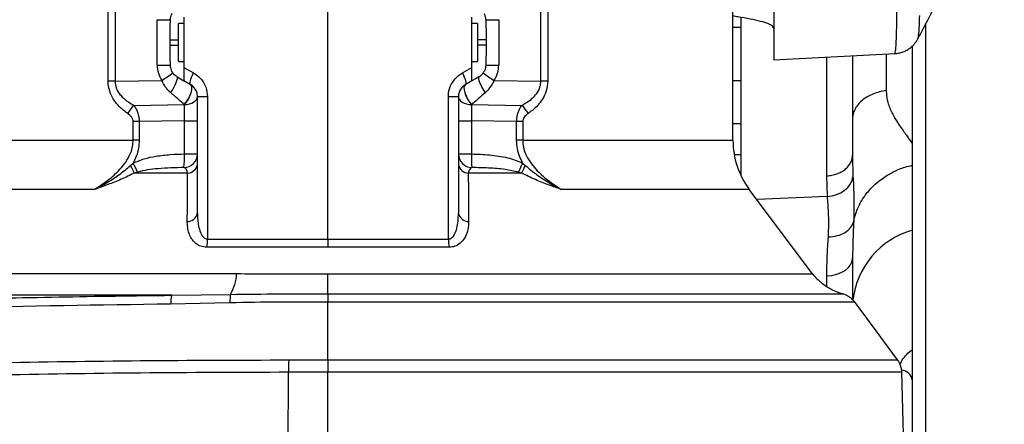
# Model space of a CAD drawing. Extents: x 0 to 8410, y 0 to 5940.
# Tile 67 of 110: x 5578 to 5940, y 3134 to 3283. Entities that reach past the tile are written whole.
import ezdxf

# ---------------------------------------------------------------- set-up
doc = ezdxf.new("R2010")
doc.units = 0
doc.header["$LTSCALE"] = 10
doc.linetypes.add('CENTERX2', pattern=[20.32, 12.7, -2.54, 2.54, -2.54])
doc.layers.get('0').update_dxf_attribs({"linetype": 'CONTINUOUS'})

msp = doc.modelspace()

# ---------------------------------------------------------------- linework, layer by layer
at = {"color": 7, "linetype": 'CONTINUOUS'}
for p, q in [((5840.080937, 3238.469335), (5840.080937, 3693.210306)), ((5855.080937, 3498.471978), (5855.080937, 3268.047812)), ((5638.080933, 3283.69266), (5638.080933, 3265.213194)), ((5744.080932, 3265.213194), (5744.080932, 3283.69266)), ((5843.080928, 3225.392642), (5843.080928, 3283.571127)), ((5638.080933, 3281.452926), (5636.080933, 3281.452926)), ((5636.080933, 3271.771582), (5636.080933, 3281.452926)), ((5746.080932, 3281.452926), (5744.080932, 3281.452926)), ((5746.080932, 3281.452926), (5746.080932, 3267.452928)), ((5840.080937, 3280.064645), (5843.080928, 3280.064645)), ((5632.857108, 3275.452914), (5632.857108, 3273.45291)), ((5749.304758, 3275.452914), (5749.304758, 3273.45291)), ((5636.080933, 3267.452928), (5636.080933, 3271.771582)), ((5906.080936, 3088.450635), (5906.080936, 3273.070934)), ((5636.080933, 3267.452928), (5638.080933, 3267.452928)), ((5744.080932, 3267.452928), (5746.080932, 3267.452928)), ((5855.080937, 3268.047812), (5899.753218, 3270.388963)), ((5884.080936, 3269.567641), (5884.080936, 3233.061376)), ((5640.580931, 3258.896294), (5638.080933, 3260.33968)), ((5744.080932, 3260.33968), (5741.580934, 3258.896294)), ((5840.080937, 3260.463121), (5843.080928, 3260.463121)), ((5643.080932, 3211.648422), (5643.080932, 3254.566165)), ((5739.080933, 3254.566165), (5739.080933, 3211.648422)), ((5840.080937, 3244.678083), (5843.080928, 3244.678083)), ((5840.538745, 3233.248296), (5843.080928, 3233.248296)), ((5842.544426, 3226.563844), (5843.080928, 3226.563844)), ((5869.384621, 3189.461427), (5846.098681, 3220.445725)), ((5884.089683, 3195.625621), (5884.080936, 3195.20502)), ((5884.080936, 3195.20502), (5884.080936, 3179.930034)), ((5880.383556, 3182.055953), (5880.389099, 3182.055953)), ((5884.931271, 3179.055514), (5884.92464, 3179.055514)), ((5904.080932, 3082.452925), (5902.22757, 3153.229895))]:
    msp.add_line(p, q, dxfattribs=at)
at = {"color": 8, "linetype": 'CONTINUOUS'}
for p, q in [((5691.080933, 3202.179732), (5691.080933, 3480.139198)), ((5610.209664, 3260.2236), (5610.209664, 3288.682255)), ((5612.748963, 3288.682255), (5612.748963, 3260.2236)), ((5769.412902, 3260.2236), (5769.412902, 3288.682255)), ((5771.952202, 3288.682255), (5771.952202, 3260.2236)), ((5628.255432, 3282.79266), (5633.043313, 3282.79266)), ((5628.255432, 3266.113164), (5628.255432, 3282.79266)), ((5749.118553, 3282.79266), (5753.906434, 3282.79266)), ((5753.906434, 3282.79266), (5753.906434, 3266.113164)), ((5910.906439, 3281.062337), (5910.906439, 3083.498473)), ((5632.857108, 3275.452914), (5636.080933, 3275.452914)), ((5749.304758, 3275.452914), (5746.080932, 3275.452914)), ((5632.857108, 3273.45291), (5636.080933, 3273.45291)), ((5749.304758, 3273.45291), (5746.080932, 3273.45291)), ((5874.60429, 3225.43973), (5874.60429, 3269.070985)), ((5896.476214, 3270.217242), (5896.476214, 3256.746473)), ((5628.255432, 3266.113164), (5633.043313, 3266.113164)), ((5638.080933, 3265.213194), (5641.626389, 3263.226422)), ((5740.535476, 3263.226422), (5744.080932, 3265.213194)), ((5749.118553, 3266.113164), (5753.906434, 3266.113164)), ((5612.748963, 3260.2236), (5610.209664, 3260.2236)), ((5612.748963, 3260.2236), (5629.997735, 3260.473105)), ((5752.16413, 3260.473105), (5769.412902, 3260.2236)), ((5771.952202, 3260.2236), (5769.412902, 3260.2236)), ((5643.080932, 3254.566165), (5646.777903, 3254.566165)), ((5646.777903, 3254.566165), (5646.777903, 3202.179732)), ((5735.383962, 3202.179732), (5735.383962, 3254.566165)), ((5735.383962, 3254.566165), (5739.080933, 3254.566165)), ((5619.736699, 3251.327696), (5638.215927, 3251.594993)), ((5743.945939, 3251.594993), (5762.425167, 3251.327696)), ((5638.25543, 3245.597574), (5621.655342, 3245.357456)), ((5638.25543, 3245.597574), (5643.080932, 3245.597574)), ((5638.25543, 3233.450236), (5638.25543, 3245.597574)), ((5739.080933, 3245.597574), (5743.906436, 3245.597574)), ((5743.906436, 3245.597574), (5743.906436, 3233.450236)), ((5760.506523, 3245.357456), (5743.906436, 3245.597574)), ((5619.425294, 3238.469335), (5619.425294, 3245.357456)), ((5621.655342, 3245.357456), (5619.425294, 3245.357456)), ((5621.655342, 3245.357456), (5621.655342, 3238.469335)), ((5760.506523, 3238.469335), (5760.506523, 3245.357456)), ((5762.736571, 3245.357456), (5760.506523, 3245.357456)), ((5762.736571, 3245.357456), (5762.736571, 3238.469335)), ((5543.334548, 3238.469335), (5619.425294, 3238.469335)), ((5621.655342, 3238.469335), (5619.425294, 3238.469335)), ((5762.736571, 3238.469335), (5760.506523, 3238.469335)), ((5762.736571, 3238.469335), (5840.080937, 3238.469335)), ((5638.25543, 3233.450236), (5643.080932, 3233.450236)), ((5739.080933, 3233.450236), (5743.906436, 3233.450236)), ((5618.474496, 3229.248109), (5619.448048, 3230.132701)), ((5762.713817, 3230.132701), (5763.68737, 3229.248109)), ((5621.009161, 3226.792815), (5619.839174, 3226.456853)), ((5639.452112, 3226.456853), (5619.839174, 3226.456853)), ((5762.322691, 3226.456853), (5742.709753, 3226.456853)), ((5762.322691, 3226.456853), (5761.152704, 3226.792815)), ((5874.847819, 3217.814746), (5874.60429, 3225.43973)), ((5605.240566, 3220.445725), (5542.321761, 3220.445725)), ((5846.098681, 3220.445725), (5776.921299, 3220.445725)), ((5874.847819, 3217.814746), (5848.893617, 3216.726782)), ((5646.777903, 3202.179732), (5691.080933, 3202.179732)), ((5691.080933, 3202.179732), (5691.080933, 3199.175792)), ((5691.080933, 3202.179732), (5735.383962, 3202.179732)), ((5691.080933, 3199.175792), (5646.516525, 3199.175792)), ((5735.64534, 3199.175792), (5691.080933, 3199.175792)), ((5531.557282, 3189.479324), (5657.498048, 3189.479324)), ((5874.60429, 3184.61709), (5874.60429, 3188.660699)), ((5633.60027, 3181.514117), (5526.072522, 3181.514117)), ((5633.60027, 3181.514117), (5655.199201, 3181.856247)), ((5691.080699, 3182.056072), (5691.080939, 3182.056072)), ((5655.018081, 3178.755927), (5633.216188, 3178.281667)), ((5691.081178, 3179.055708), (5691.080932, 3179.055708)), ((5676.66581, 3157.772231), (5691.080932, 3157.771307)), ((5691.080932, 3157.771307), (5691.081184, 3157.771307)), ((5676.430864, 3082.452925), (5676.558334, 3153.228196)), ((5691.080679, 3153.227287), (5676.558334, 3153.228196)), ((5691.080933, 3153.227287), (5691.080679, 3153.227287)), ((5691.080933, 3082.452925), (5691.080933, 3153.227287))]:
    msp.add_line(p, q, dxfattribs=at)
at = {"color": 8, "linetype": 'CONTINUOUS', "flags": 128}
for points in [[(5633.269173, 3255.919489), (5633.857031, 3256.878796), (5634.404891, 3257.867696), (5634.884511, 3258.835229), (5635.27117, 3259.731504), (5635.544942, 3260.510358), (5635.691711, 3261.131617), (5635.703919, 3261.563244), (5635.580932, 3261.783066)], [(5640.580931, 3258.896294), (5640.425132, 3259.077581), (5640.353353, 3259.390118), (5640.367867, 3259.82401), (5640.468215, 3260.365578), (5640.65122, 3260.997626), (5640.911092, 3261.700186), (5641.239614, 3262.451055), (5641.626389, 3263.226422)], [(5740.535476, 3263.226422), (5740.922251, 3262.451055), (5741.250773, 3261.700186), (5741.510646, 3260.997626), (5741.69365, 3260.365578), (5741.793999, 3259.82401), (5741.808512, 3259.390118), (5741.736733, 3259.077581), (5741.580934, 3258.896294)], [(5746.580933, 3261.783066), (5746.457947, 3261.563244), (5746.470154, 3261.131617), (5746.616923, 3260.510358), (5746.890695, 3259.731504), (5747.277354, 3258.835229), (5747.756974, 3257.867696), (5748.304834, 3256.878796), (5748.892692, 3255.919489)], [(5638.215927, 3251.594993), (5638.985285, 3252.543422), (5639.689663, 3253.631743), (5640.281, 3254.785719), (5640.718953, 3255.926611), (5640.973632, 3256.976577), (5641.027664, 3257.863941), (5640.877363, 3258.528175), (5640.532983, 3258.92398)], [(5638.263987, 3251.576754), (5639.031735, 3252.525898), (5639.734727, 3253.613981), (5640.325078, 3254.766914), (5640.762583, 3255.906197), (5641.017442, 3256.954196), (5641.0723, 3257.839533), (5640.923415, 3258.501949), (5640.580931, 3258.896294)], [(5741.580934, 3258.896294), (5741.23845, 3258.501949), (5741.089565, 3257.839533), (5741.144423, 3256.954196), (5741.399282, 3255.906197), (5741.836787, 3254.766914), (5742.427138, 3253.613981), (5743.13013, 3252.525898), (5743.897879, 3251.576754)], [(5741.628883, 3258.92398), (5741.284502, 3258.528175), (5741.134201, 3257.863941), (5741.188233, 3256.976577), (5741.442912, 3255.926611), (5741.880865, 3254.785719), (5742.472203, 3253.631743), (5743.176581, 3252.543422), (5743.945939, 3251.594993)], [(5638.263987, 3251.576754), (5639.212986, 3251.652422), (5640.120481, 3251.834931), (5640.953195, 3252.117577), (5641.680603, 3252.490016), (5642.276035, 3252.938541), (5642.717653, 3253.44676), (5642.989271, 3253.996017), (5643.080932, 3254.566165)], [(5739.080933, 3254.566165), (5739.172594, 3253.996017), (5739.444212, 3253.44676), (5739.88583, 3252.938541), (5740.481262, 3252.490016), (5741.20867, 3252.117577), (5742.041384, 3251.834931), (5742.94888, 3251.652422), (5743.897879, 3251.576754)], [(5874.847819, 3217.814746), (5876.576503, 3218.051734), (5878.236433, 3218.525323), (5879.776959, 3219.221058), (5881.15104, 3220.117661), (5882.316728, 3221.187803), (5883.238454, 3222.39882), (5883.888071, 3223.713728), (5884.245758, 3225.092384)], [(5874.60429, 3188.660699), (5876.478975, 3188.842925), (5878.267531, 3189.253675), (5879.905705, 3189.878183), (5881.334682, 3190.694022), (5882.503112, 3191.671881), (5883.369033, 3192.776638), (5883.901348, 3193.968626), (5884.080936, 3195.20502)], [(5691.080939, 3182.056072), (5691.080944, 3182.542073), (5691.080949, 3183.163571), (5691.080955, 3183.916079), (5691.08096, 3184.794235), (5691.080966, 3185.791733), (5691.080972, 3186.901408), (5691.080978, 3188.115316), (5691.080985, 3189.424756)], [(5691.080699, 3182.056072), (5691.080731, 3181.858959), (5691.080763, 3181.606355), (5691.080794, 3181.300106), (5691.080824, 3180.942463), (5691.080853, 3180.536049), (5691.080881, 3180.083858), (5691.080908, 3179.589199), (5691.080932, 3179.055708)], [(5691.080939, 3182.056072), (5691.080972, 3181.858959), (5691.081005, 3181.606355), (5691.081037, 3181.300106), (5691.081068, 3180.942463), (5691.081097, 3180.536049), (5691.081126, 3180.083858), (5691.081153, 3179.589199), (5691.081178, 3179.055708)], [(5691.080932, 3157.771307), (5691.080931, 3168.633389), (5691.080932, 3179.055708)], [(5691.080932, 3157.771307), (5691.080904, 3157.267275), (5691.080874, 3156.738537), (5691.080843, 3156.188178), (5691.080811, 3155.619385), (5691.080779, 3155.035483), (5691.080746, 3154.439839), (5691.080713, 3153.83594), (5691.080679, 3153.227287)], [(5691.081184, 3157.771307), (5691.081156, 3157.267275), (5691.081126, 3156.738537), (5691.081096, 3156.188178), (5691.081064, 3155.619385), (5691.081032, 3155.035483), (5691.080999, 3154.439839), (5691.080966, 3153.83594), (5691.080933, 3153.227287)]]:
    msp.add_lwpolyline(points, dxfattribs=at)
at = {"color": 7, "linetype": 'CONTINUOUS', "flags": 128}
for points in [[(5635.580932, 3261.783066), (5636.837599, 3261.057528), (5638.080933, 3260.33968)], [(5746.580933, 3261.783066), (5745.324266, 3261.057528), (5744.080932, 3260.33968)], [(5900.651251, 3157.791587), (5892.805104, 3168.412718), (5884.848361, 3179.18359)]]:
    msp.add_lwpolyline(points, dxfattribs=at)
at = {"color": 7, "linetype": 'CENTERX2'}
msp.add_arc((5691.080933, 2964.452925), 970, 74.298428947, 58.256891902, dxfattribs=at)
at = {"color": 8, "linetype": 'CONTINUOUS'}
for centre, radius, start, end in [((5638.25543, 3266.113179), 10, 180, 214.33342959), ((5743.906435, 3266.113179), 10, 325.66657041, 0), ((5596.525167, 3311.591816), 61.102663, 303.21680747, 307.7723139), ((5785.636698, 3311.591816), 61.102663, 232.2276861, 236.78319253), ((5627.4178, 3243.095373), 11.259238, 133.01613832, 152.30191634), ((5754.744066, 3243.095373), 11.259238, 27.69808366, 46.98386168), ((5600.50603, 3231.951248), 37.779149, 354.68479394, 2.27395977), ((5781.655835, 3231.951248), 37.779149, 177.72604023, 185.31520606), ((5575.463343, 3206.490213), 48.660879, 24.22507871, 27.88404046), ((5518.692424, 3181.003237), 112.095496, 24.1098399, 25.99433227), ((5639.37418, 3230.244807), 3.788755, 271.1786169, 348.05762702), ((5742.787685, 3230.244807), 3.788755, 191.94237298, 268.8213831), ((5863.469442, 3181.003237), 112.095496, 154.00566773, 155.8901601), ((5806.698523, 3206.490213), 48.660879, 152.11595954, 155.77492129), ((5639.338741, 3212.477388), 3.832908, 270.06030335, 347.50960695), ((5742.823125, 3212.477388), 3.832908, 192.49039305, 269.93969665), ((5630.709089, 3202.064564), 16.069227, 349.64361343, 0.41064408), ((5751.452777, 3202.064564), 16.069227, 179.58935592, 190.35638657), ((5640.94228, 3190.313787), 16.576785, 329.32258815, 357.1145516), ((5772.144494, 3153.240679), 95.58616, 177.28270167, 180.00748274), ((5901.790388, 3149.683627), 4.324941, 7.23045734, 84.89821616)]:
    msp.add_arc(centre, radius, start, end, dxfattribs=at)
at = {"color": 7, "linetype": 'CONTINUOUS'}
for centre, radius, start, end in [((5870.080933, 3238.469348), 30, 180, 216.92634848), ((5638.081506, 3233.450838), 4.999426, 270.47250294, 359.99310262), ((5744.080359, 3233.450838), 4.999426, 180.00689738, 269.52749706), ((5914.080933, 3176.490126), 30, 105.46600995, 174.10661202)]:
    msp.add_arc(centre, radius, start, end, dxfattribs=at)
at = {"color": 8, "linetype": 'CONTINUOUS'}
for centre, major_axis, ratio, start_param, end_param in [((5627.889539, 3260.450177), (16.971983, -14.755825), 0.0051745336, 0.9212129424, 1.2527639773), ((5754.272326, 3260.450177), (16.971983, 14.755825), 0.0051745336, 1.8888286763, 2.2203797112), ((5653.248147, 3245.809378), (25.276689, -9.635248), 0.002384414, 2.2062429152, 2.2086059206), ((5638.080933, 3245.58999), (0.072382, 10.002092), 0.017439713, 4.7132722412, 5.3542072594), ((5744.080933, 3245.58999), (-0.072382, 10.002092), 0.017439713, 0.9289780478, 1.569913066), ((5728.913718, 3245.809378), (25.276689, 9.635248), 0.002384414, 0.9329867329, 0.9353497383)]:
    msp.add_ellipse(centre, major_axis=major_axis, ratio=ratio, start_param=start_param, end_param=end_param, dxfattribs=at)
for points, knots in [([(5899.7483, 3270.482811), (5899.74808, 3270.460876), (5899.747346, 3270.387915), (5899.866652, 3271.092964), (5900.040085, 3272.571647), (5900.189921, 3274.862913), (5900.293478, 3277.879006), (5900.342638, 3281.665539), (5900.360946, 3286.183484), (5900.365, 3291.400551), (5900.365765, 3297.273756), (5900.364337, 3303.834357), (5900.364261, 3310.959425), (5900.364672, 3318.579087), (5900.364998, 3326.618506), (5900.364892, 3335.157653), (5900.365163, 3344.032331), (5900.364555, 3353.161613), (5900.364559, 3362.464739), (5900.364525, 3372.025426), (5900.364927, 3381.654221), (5900.364429, 3391.267619), (5900.364588, 3400.78677), (5900.364993, 3410.292431), (5900.365085, 3418.96258), (5900.364753, 3426.764276), (5900.36486, 3433.734069), (5900.365194, 3440.554807), (5900.364089, 3447.213484), (5900.363362, 3454.0535), (5900.374537, 3460.964477), (5900.422434, 3467.790918), (5900.568974, 3474.093548), (5900.763005, 3479.724323), (5900.929887, 3484.651581), (5900.872673, 3488.866414), (5900.590272, 3492.387588), (5900.384287, 3494.73917), (5900.370674, 3495.791568), (5900.366073, 3496.147337)], [0, 0, 0, 0, 0.0120800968, 0.0401803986, 0.0687478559, 0.0966463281, 0.1247345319, 0.1531148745, 0.1818958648, 0.2102313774, 0.2387655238, 0.2676071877, 0.2968712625, 0.3251681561, 0.3536632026, 0.3824646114, 0.4116862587, 0.4399782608, 0.4684681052, 0.4972643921, 0.5264805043, 0.5547722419, 0.583261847, 0.6120579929, 0.6412740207, 0.6637317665, 0.686287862, 0.7093581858, 0.7325349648, 0.756079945, 0.7843701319, 0.8128599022, 0.8416599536, 0.8708848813, 0.8990439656, 0.9274024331, 0.9560695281, 0.9851490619, 1, 1, 1, 1]), ([(5908.674379, 3284.282597), (5908.639141, 3282.991577), (5908.568331, 3280.397337), (5908.376021, 3277.901906), (5908.169622, 3276.361667), (5908.03158, 3275.652689), (5908.037215, 3275.720024), (5908.038964, 3275.740924)], [0, 0, 0, 0, 0.2484463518, 0.4992401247, 0.7028035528, 0.9077553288, 1, 1, 1, 1]), ([(5617.448767, 3248.328807), (5616.707041, 3248.864808), (5615.224739, 3249.93598), (5613.432302, 3251.778722), (5612.039971, 3253.711368), (5610.846671, 3256.056457), (5610.260601, 3258.326314), (5610.21886, 3259.881052), (5610.209664, 3260.2236)], [0, 0, 0, 0, 0.1982492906, 0.3961915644, 0.5454266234, 0.6944148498, 0.9326719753, 1, 1, 1, 1]), ([(5612.748963, 3260.2236), (5612.756576, 3259.966585), (5612.788382, 3258.892814), (5613.147621, 3257.738726), (5613.81183, 3256.395083), (5614.527306, 3255.314567), (5615.887305, 3253.866093), (5617.621488, 3252.498681), (5619.031201, 3251.718261), (5619.736699, 3251.327696)], [0, 0, 0, 0, 0.0622444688, 0.2600480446, 0.2862938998, 0.4340600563, 0.5822259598, 0.7909230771, 1, 1, 1, 1]), ([(5633.269173, 3255.919489), (5632.818, 3256.358493), (5631.902677, 3257.249128), (5630.825548, 3258.811267), (5630.263652, 3259.939277), (5629.997735, 3260.473105)], [0, 0, 0, 0, 0.3386352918, 0.6870104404, 1, 1, 1, 1]), ([(5641.626389, 3263.226422), (5641.830307, 3263.106405), (5642.968988, 3262.436226), (5644.765887, 3260.774491), (5646.451701, 3257.858804), (5646.669381, 3255.661565), (5646.777903, 3254.566165)], [0, 0, 0, 0, 0.0688460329, 0.3844365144, 0.6931201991, 1, 1, 1, 1]), ([(5735.383962, 3254.566165), (5735.385647, 3254.697241), (5735.401604, 3255.938609), (5735.934885, 3258.31582), (5737.738128, 3261.294325), (5739.600301, 3262.580507), (5740.535476, 3263.226422)], [0, 0, 0, 0, 0.036930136, 0.3497506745, 0.6734475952, 1, 1, 1, 1]), ([(5752.16413, 3260.473105), (5751.859886, 3259.868112), (5751.2426, 3258.640634), (5750.132468, 3257.105334), (5749.26731, 3256.27781), (5748.892692, 3255.919489)], [0, 0, 0, 0, 0.35528005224, 0.72083313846, 1, 1, 1, 1]), ([(5762.425167, 3251.327696), (5762.93544, 3251.605829), (5764.111928, 3252.247092), (5765.845368, 3253.487104), (5767.616135, 3255.206374), (5768.930545, 3257.295249), (5769.390844, 3259.129264), (5769.409208, 3260.040305), (5769.412902, 3260.2236)], [0, 0, 0, 0, 0.1508336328, 0.347762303, 0.5490116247, 0.779246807, 0.955586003, 1, 1, 1, 1]), ([(5771.952202, 3260.2236), (5771.84148, 3259.015449), (5771.619756, 3256.596089), (5770.118968, 3253.611396), (5768.296441, 3251.274662), (5766.495314, 3249.592916), (5765.24162, 3248.703683), (5764.713098, 3248.328807)], [0, 0, 0, 0, 0.2365837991, 0.473766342, 0.6663492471, 0.8593424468, 1, 1, 1, 1]), ([(5896.476214, 3256.746473), (5895.624461, 3256.60863), (5893.920948, 3256.332943), (5891.543738, 3255.529547), (5889.389717, 3254.468548), (5887.532202, 3253.153214), (5886.022968, 3251.631412), (5884.919274, 3249.947114), (5884.21318, 3248.152238), (5884.125017, 3246.918095), (5884.080936, 3246.301028)], [0, 0, 0, 0, 0.1249999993, 0.2500010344, 0.3750011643, 0.4999994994, 0.6250013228, 0.7500008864, 0.8750012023, 1, 1, 1, 1]), ([(5896.476214, 3256.746473), (5896.501168, 3256.113002), (5896.552767, 3254.803101), (5896.940323, 3252.86562), (5897.548481, 3250.880591), (5898.364065, 3248.962385), (5899.279682, 3247.216129), (5900.253591, 3245.590193), (5901.377235, 3243.880702), (5902.621088, 3242.100318), (5903.809138, 3240.458337), (5904.848346, 3239.013418), (5905.579644, 3237.972936), (5905.976503, 3237.349293), (5906.080936, 3237.185183)], [0, 0, 0, 0, 0.0791165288, 0.1635984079, 0.2539170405, 0.3504634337, 0.4393101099, 0.5170921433, 0.6052592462, 0.7165753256, 0.8155770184, 0.8886904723, 0.9707090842, 1, 1, 1, 1]), ([(5619.736699, 3251.327696), (5620.15043, 3250.65933), (5620.849193, 3249.530507), (5621.431924, 3247.629441), (5621.632166, 3246.292612), (5621.650371, 3245.558034), (5621.655342, 3245.357456)], [0, 0, 0, 0, 0.39944629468, 0.67463654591, 0.91115897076, 1, 1, 1, 1]), ([(5760.506523, 3245.357456), (5760.535191, 3245.897989), (5760.596988, 3247.063163), (5761.117404, 3249.002851), (5761.805175, 3250.418766), (5762.328107, 3251.185403), (5762.425167, 3251.327696)], [0, 0, 0, 0, 0.2390474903, 0.5152914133, 0.9100350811, 1, 1, 1, 1]), ([(5619.425294, 3245.357456), (5619.42156, 3245.457895), (5619.407615, 3245.833008), (5619.191261, 3246.532321), (5618.547482, 3247.501321), (5617.869936, 3248.011608), (5617.448767, 3248.328807)], [0, 0, 0, 0, 0.0773329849, 0.28881828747, 0.55792329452, 1, 1, 1, 1]), ([(5764.713098, 3248.328807), (5764.612337, 3248.258706), (5764.101896, 3247.903584), (5763.404488, 3247.244465), (5762.826639, 3246.244832), (5762.764321, 3245.630858), (5762.736571, 3245.357456)], [0, 0, 0, 0, 0.1043766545, 0.528756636, 0.7901558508, 1, 1, 1, 1]), ([(5605.240566, 3220.445725), (5606.89509, 3221.521396), (5610.231687, 3223.690648), (5614.056654, 3227.119495), (5616.77317, 3230.448207), (5618.280099, 3233.085629), (5619.137688, 3235.60084), (5619.405584, 3237.294652), (5619.421797, 3238.260897), (5619.425294, 3238.469335)], [0, 0, 0, 0, 0.2482352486, 0.5006035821, 0.6418357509, 0.7867176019, 0.8789006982, 0.9738765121, 1, 1, 1, 1]), ([(5621.655342, 3238.469335), (5621.601664, 3237.499636), (5621.492537, 3235.528243), (5620.693613, 3232.711293), (5619.853013, 3230.971068), (5619.448048, 3230.132701)], [0, 0, 0, 0, 0.3340832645, 0.6791894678, 1, 1, 1, 1]), ([(5762.713817, 3230.132701), (5762.308825, 3230.971074), (5761.48165, 3232.683407), (5760.675723, 3235.496991), (5760.563492, 3237.468562), (5760.506523, 3238.469335)], [0, 0, 0, 0, 0.3208122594, 0.6552431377, 1, 1, 1, 1]), ([(5762.736571, 3238.469335), (5762.790167, 3237.629634), (5762.898925, 3235.925709), (5763.818361, 3233.227097), (5765.36589, 3230.475699), (5768.058313, 3227.170629), (5771.898649, 3223.713829), (5775.23503, 3221.542935), (5776.921299, 3220.445725)], [0, 0, 0, 0, 0.1050585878, 0.2131853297, 0.353978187, 0.4993365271, 0.74695535, 1, 1, 1, 1]), ([(5619.448048, 3230.132701), (5620.795937, 3230.6867), (5623.522878, 3231.807506), (5628.119311, 3232.740321), (5633.044495, 3233.328743), (5636.514464, 3233.409646), (5638.25543, 3233.450236)], [0, 0, 0, 0, 0.2268252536, 0.4588947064, 0.7285145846, 1, 1, 1, 1]), ([(5743.906436, 3233.450236), (5746.124939, 3233.38856), (5750.586374, 3233.264528), (5755.969726, 3232.4129), (5760.022107, 3231.300998), (5761.81355, 3230.523449), (5762.713817, 3230.132701)], [0, 0, 0, 0, 0.3459773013, 0.6957640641, 0.8471100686, 1, 1, 1, 1]), ([(5874.60429, 3225.43973), (5875.23428, 3225.491509), (5876.494258, 3225.595067), (5878.292523, 3226.091893), (5879.940885, 3226.81941), (5881.378066, 3227.7764), (5882.555, 3228.921795), (5883.420636, 3230.216227), (5883.976626, 3231.612763), (5884.046166, 3232.578505), (5884.080936, 3233.061376)], [0, 0, 0, 0, 0.125000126, 0.2499998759, 0.3750017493, 0.4999993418, 0.6249998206, 0.7500017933, 0.8750012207, 1, 1, 1, 1]), ([(5884.080936, 3233.056965), (5884.080936, 3233.056955), (5884.080936, 3229.272897), (5884.163347, 3227.182638), (5884.245758, 3225.092384)], [0, 0, 0, 0, 0.0000026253, 1, 1, 1, 1]), ([(5605.240566, 3220.445725), (5605.255666, 3220.453482), (5606.871069, 3221.283309), (5609.972332, 3222.996751), (5614.449761, 3225.840862), (5617.127965, 3228.108168), (5618.474496, 3229.248109)], [0, 0, 0, 0, 0.0032180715, 0.3442588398, 0.6703106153, 1, 1, 1, 1]), ([(5638.122735, 3228.451582), (5634.923542, 3228.384897), (5630.44588, 3228.291563), (5624.73927, 3227.649877), (5622.254959, 3227.07906), (5621.009161, 3226.792815)], [0, 0, 0, 0, 0.5550636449, 0.7768794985, 1, 1, 1, 1]), ([(5639.452112, 3226.456853), (5639.3862, 3226.694359), (5639.184368, 3227.42163), (5638.736853, 3228.235265), (5638.329993, 3228.378578), (5638.122735, 3228.451582)], [0, 0, 0, 0, 0.1921844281, 0.5884925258, 1, 1, 1, 1]), ([(5744.039131, 3228.451582), (5743.906632, 3228.4174), (5743.584065, 3228.334185), (5743.106551, 3227.751176), (5742.840026, 3226.881791), (5742.709753, 3226.456853)], [0, 0, 0, 0, 0.2627411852, 0.6396427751, 1, 1, 1, 1]), ([(5761.152704, 3226.792815), (5759.523815, 3227.146212), (5755.913933, 3227.929398), (5750.173856, 3228.346897), (5746.087305, 3228.416631), (5744.039131, 3228.451582)], [0, 0, 0, 0, 0.2908524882, 0.6445760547, 1, 1, 1, 1]), ([(5763.68737, 3229.248109), (5765.077288, 3228.074537), (5767.878434, 3225.709401), (5772.371983, 3222.891987), (5775.428585, 3221.212526), (5776.906199, 3220.453482), (5776.921299, 3220.445725)], [0, 0, 0, 0, 0.3399440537, 0.6850995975, 0.9967818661, 1, 1, 1, 1]), ([(5884.518151, 3208.771291), (5884.911553, 3210.277932), (5885.690429, 3213.260848), (5887.978704, 3217.407127), (5890.980246, 3221.135895), (5894.697973, 3224.361099), (5898.901339, 3226.879304), (5902.748526, 3228.548161), (5905.194234, 3229.104384), (5906.080936, 3229.306045)], [0, 0, 0, 0, 0.1577608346, 0.3123421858, 0.4669252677, 0.6215087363, 0.7760908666, 0.9188208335, 1, 1, 1, 1]), ([(5619.839174, 3226.456853), (5618.252549, 3225.662033), (5615.052189, 3224.058813), (5610.14744, 3222.174722), (5606.881821, 3221.012003), (5605.255248, 3220.450791), (5605.240566, 3220.445725)], [0, 0, 0, 0, 0.3295045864, 0.6646390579, 0.9969728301, 1, 1, 1, 1]), ([(5639.342775, 3208.644482), (5639.35779, 3211.259004), (5639.391936, 3217.204915), (5639.430503, 3223.134572), (5639.452112, 3226.456853)], [0, 0, 0, 0, 0.4397177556, 1, 1, 1, 1]), ([(5742.709753, 3226.456853), (5742.7268, 3223.849767), (5742.765566, 3217.920819), (5742.79987, 3211.975511), (5742.81909, 3208.644482)], [0, 0, 0, 0, 0.4397214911, 1, 1, 1, 1]), ([(5776.921299, 3220.445725), (5776.906617, 3220.450791), (5775.41961, 3220.963847), (5772.250492, 3222.090123), (5767.345593, 3223.952005), (5764.004199, 3225.61831), (5762.322691, 3226.456853)], [0, 0, 0, 0, 0.0030272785, 0.3065964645, 0.6510548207, 1, 1, 1, 1]), ([(5884.245758, 3225.092384), (5884.366685, 3223.035833), (5884.669197, 3217.891128), (5884.518151, 3209.974194), (5884.518151, 3208.771301), (5884.518151, 3208.771291)], [0, 0, 0, 0, 0.3997392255, 0.9999950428, 1, 1, 1, 1]), ([(5875.187253, 3202.991503), (5875.260513, 3204.536936), (5875.407239, 3207.632128), (5875.243635, 3212.618498), (5874.992987, 3215.908995), (5874.847819, 3217.814746)], [0, 0, 0, 0, 0.2956045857, 0.5920366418, 1, 1, 1, 1]), ([(5643.080932, 3211.648422), (5643.089851, 3211.100725), (5643.122394, 3209.102358), (5643.498852, 3206.316874), (5644.452214, 3203.795685), (5645.413452, 3202.65001), (5646.184497, 3202.232759), (5646.598726, 3202.195744), (5646.777903, 3202.179732)], [0, 0, 0, 0, 0.1484254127, 0.5415553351, 0.7655823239, 0.8914388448, 0.9530412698, 1, 1, 1, 1]), ([(5735.383962, 3202.179732), (5735.500581, 3202.186507), (5735.868039, 3202.207854), (5736.322344, 3202.408191), (5737.055495, 3202.949608), (5737.866558, 3204.141686), (5738.576628, 3206.230679), (5739.009107, 3208.816394), (5739.056866, 3210.699485), (5739.080933, 3211.648422)], [0, 0, 0, 0, 0.0305058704, 0.0961225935, 0.1309006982, 0.2827363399, 0.4897226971, 0.7428584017, 1, 1, 1, 1]), ([(5646.516525, 3199.175792), (5645.749315, 3199.253816), (5644.215958, 3199.409756), (5642.580643, 3200.40987), (5641.434622, 3201.551041), (5640.490224, 3202.969995), (5639.768432, 3204.788438), (5639.388469, 3206.786824), (5639.356291, 3208.094989), (5639.342775, 3208.644482)], [0, 0, 0, 0, 0.1470479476, 0.2938920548, 0.4060745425, 0.518466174, 0.6950084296, 0.8718888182, 1, 1, 1, 1]), ([(5742.81909, 3208.644482), (5742.775847, 3207.67615), (5742.68948, 3205.742206), (5741.817824, 3203.125408), (5740.377115, 3201.010684), (5738.485683, 3199.676596), (5736.795985, 3199.210216), (5735.872314, 3199.182583), (5735.64534, 3199.175792)], [0, 0, 0, 0, 0.2263539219, 0.4520718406, 0.6543697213, 0.824635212, 0.9569075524, 1, 1, 1, 1]), ([(5875.187253, 3202.991503), (5876.306901, 3203.083327), (5878.546204, 3203.266974), (5881.429867, 3204.555204), (5883.631521, 3206.416939), (5884.222608, 3207.986507), (5884.518151, 3208.771291)], [0, 0, 0, 0, 0.24999972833, 0.50000092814, 0.75000046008, 1, 1, 1, 1]), ([(5884.518151, 3208.771291), (5884.407291, 3206.566275), (5884.192236, 3202.288844), (5884.123154, 3197.800313), (5884.089683, 3195.625621)], [0, 0, 0, 0, 0.51550009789, 1, 1, 1, 1]), ([(5874.60429, 3188.660699), (5874.649684, 3191.128896), (5874.740605, 3196.072445), (5875.038227, 3200.682926), (5875.187253, 3202.991503)], [0, 0, 0, 0, 0.4992764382, 1, 1, 1, 1]), ([(5657.498048, 3189.479324), (5661.508784, 3189.466443), (5669.548997, 3189.44062), (5680.78525, 3189.421944), (5687.977239, 3189.423908), (5691.080985, 3189.424756)], [0, 0, 0, 0, 0.3613488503, 0.7243862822, 1, 1, 1, 1]), ([(5691.080985, 3189.424756), (5694.640766, 3189.424755), (5703.124306, 3189.424755), (5716.511317, 3189.424896), (5731.220339, 3189.424745), (5745.819926, 3189.424836), (5759.990942, 3189.424802), (5773.570908, 3189.424759), (5786.542938, 3189.424876), (5798.988985, 3189.424717), (5810.625962, 3189.424875), (5821.331797, 3189.424761), (5831.103898, 3189.424795), (5839.992312, 3189.424866), (5846.606377, 3189.424746), (5851.374898, 3189.424795), (5854.702077, 3189.424864), (5857.71001, 3189.424818), (5861.019154, 3189.42474), (5864.287831, 3189.424834), (5867.11302, 3189.424832), (5868.802754, 3189.424729), (5869.543562, 3189.424833), (5869.36025, 3189.42483), (5869.335537, 3189.42483)], [0, 0, 0, 0, 0.0381274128, 0.0908638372, 0.1439664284, 0.1982238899, 0.2528801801, 0.3056178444, 0.3587217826, 0.4129805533, 0.4676387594, 0.5203766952, 0.5734811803, 0.6277406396, 0.6823988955, 0.710701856, 0.7390608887, 0.7674772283, 0.7959493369, 0.8444463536, 0.8932269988, 0.9425940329, 0.9922608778, 1, 1, 1, 1]), ([(5205.146317, 3168.536695), (5206.137593, 3168.560165), (5208.125961, 3168.607241), (5212.007117, 3168.708169), (5216.513871, 3168.830763), (5221.669777, 3168.976152), (5227.420206, 3169.143137), (5233.723481, 3169.330956), (5240.531364, 3169.538525), (5247.802081, 3169.765091), (5255.512369, 3170.010423), (5263.615633, 3170.273608), (5272.070149, 3170.55394), (5281.873507, 3170.885681), (5293.062274, 3171.274156), (5305.661317, 3171.726844), (5318.483654, 3172.202896), (5331.687264, 3172.714235), (5343.13497, 3173.152564), (5352.799778, 3173.519999), (5360.417406, 3173.807903), (5367.91808, 3174.089646), (5375.301909, 3174.365206), (5382.569139, 3174.634658), (5389.720175, 3174.897891), (5401.039263, 3175.31159), (5416.302818, 3175.86115), (5435.291419, 3176.527989), (5454.202333, 3177.173422), (5473.141827, 3177.797657), (5492.123388, 3178.39703), (5511.004513, 3178.9639), (5530.522298, 3179.514222), (5550.691124, 3180.037168), (5571.386556, 3180.517929), (5592.019942, 3180.930561), (5612.816285, 3181.277394), (5626.674896, 3181.435239), (5633.60027, 3181.514117)], [0, 0, 0, 0, 0.0205737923, 0.0412683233, 0.0621271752, 0.0828228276, 0.1035709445, 0.1244176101, 0.1449709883, 0.165568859, 0.1862619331, 0.2068166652, 0.2273960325, 0.248056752, 0.2759674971, 0.3034702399, 0.3309691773, 0.3585326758, 0.3875001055, 0.4039266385, 0.420103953, 0.4360324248, 0.4517124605, 0.4671448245, 0.4823301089, 0.4972691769, 0.5392543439, 0.5795680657, 0.6182326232, 0.6597171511, 0.7002114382, 0.7391377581, 0.7799742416, 0.82452015, 0.8675841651, 0.9117643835, 0.9559072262, 1, 1, 1, 1]), ([(5633.60027, 3181.514117), (5633.56089, 3181.452021), (5633.48113, 3181.326252), (5633.373806, 3180.640211), (5633.280951, 3179.641493), (5633.237595, 3178.731152), (5633.216188, 3178.281667)], [0, 0, 0, 0, 0.24686872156, 0.50001154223, 0.75312870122, 1, 1, 1, 1]), ([(5655.199201, 3181.856247), (5655.176821, 3181.738227), (5655.13167, 3181.500132), (5655.07887, 3180.805615), (5655.038437, 3179.904286), (5655.024827, 3179.136463), (5655.018081, 3178.755927)], [0, 0, 0, 0, 0.2478436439, 0.5000012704, 0.7521982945, 1, 1, 1, 1]), ([(5655.199201, 3181.856247), (5661.165906, 3181.939515), (5670.118531, 3182.064452), (5682.078925, 3182.054485), (5688.078859, 3182.055543), (5691.080699, 3182.056072)], [0, 0, 0, 0, 0.49962891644, 0.74965828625, 1, 1, 1, 1]), ([(5691.080939, 3182.056072), (5696.340866, 3182.056057), (5706.897631, 3182.056029), (5722.577236, 3182.055886), (5738.045432, 3182.056143), (5753.272086, 3182.055882), (5768.236433, 3182.056132), (5782.123509, 3182.056027), (5794.506681, 3182.055953), (5805.237592, 3182.056135), (5814.992127, 3182.056018), (5824.027545, 3182.055957), (5832.745851, 3182.056143), (5841.057541, 3182.055997), (5848.67578, 3182.05594), (5855.39691, 3182.056125), (5861.213332, 3182.055988), (5866.754838, 3182.055904), (5871.754911, 3182.05615), (5875.953897, 3182.055855), (5878.836687, 3182.056055), (5880.313094, 3182.056009), (5880.364188, 3182.055968), (5880.383556, 3182.055953)], [0, 0, 0, 0, 0.0530906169, 0.1065537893, 0.1593666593, 0.2125460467, 0.2668827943, 0.3216195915, 0.3689590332, 0.4126761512, 0.4540134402, 0.4955261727, 0.5366922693, 0.5815872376, 0.6267074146, 0.6684516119, 0.7103764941, 0.751638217, 0.8044267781, 0.8575809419, 0.9118915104, 0.9666016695, 1, 1, 1, 1]), ([(5633.216229, 3178.281265), (5606.911855, 3177.899273), (5554.295492, 3177.135179), (5475.390919, 3174.750441), (5400.686421, 3172.307369), (5348.82728, 3170.100869), (5319.693635, 3169.248967), (5309.201136, 3169.078077), (5298.779722, 3168.847806), (5288.576186, 3168.619837), (5278.848184, 3168.383164), (5269.633553, 3168.167852), (5260.921349, 3167.989542), (5252.597464, 3167.832265), (5244.728517, 3167.694995), (5237.369932, 3167.574972), (5230.527871, 3167.467853), (5224.211376, 3167.369532), (5218.461325, 3167.27621), (5213.315595, 3167.186256), (5208.807644, 3167.093274), (5204.884119, 3166.989977), (5202.809508, 3166.90194), (5201.769267, 3166.857796)], [0, 0, 0, 0, 0.16544067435, 0.33092923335, 0.49644184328, 0.63548217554, 0.65740235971, 0.67968929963, 0.7021344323, 0.7246068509, 0.74691170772, 0.76798783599, 0.78912702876, 0.81040878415, 0.83158581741, 0.85262927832, 0.87364412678, 0.8947482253, 0.91594375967, 0.9369998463, 0.95795349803, 0.9789172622, 1, 1, 1, 1]), ([(5691.080932, 3179.055708), (5688.074363, 3179.054913), (5682.056124, 3179.053321), (5670.047105, 3179.068545), (5661.029601, 3178.880972), (5655.018081, 3178.755927)], [0, 0, 0, 0, 0.2496916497, 0.4998069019, 1, 1, 1, 1]), ([(5884.92464, 3179.055514), (5884.878152, 3179.055544), (5884.781706, 3179.055604), (5883.918169, 3179.055707), (5882.478771, 3179.055548), (5880.369791, 3179.055426), (5877.52458, 3179.055652), (5874.010148, 3179.055589), (5870.137218, 3179.055363), (5866.067688, 3179.055451), (5861.947309, 3179.055554), (5857.440103, 3179.05551), (5851.540162, 3179.055274), (5844.678607, 3179.055388), (5836.775112, 3179.055488), (5829.522992, 3179.055299), (5822.209884, 3179.055198), (5815.111108, 3179.055388), (5807.456087, 3179.055426), (5799.196654, 3179.055255), (5790.08551, 3179.055199), (5780.575507, 3179.055429), (5770.717636, 3179.055462), (5760.530425, 3179.055274), (5748.918359, 3179.055376), (5735.812047, 3179.055614), (5721.176793, 3179.055274), (5706.227772, 3179.055662), (5696.1504, 3179.055693), (5691.081178, 3179.055708)], [0, 0, 0, 0, 0.0325727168, 0.0675767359, 0.1016994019, 0.1393644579, 0.177161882, 0.2151022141, 0.2531771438, 0.2830534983, 0.3129955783, 0.343004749, 0.3730808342, 0.4219453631, 0.4584778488, 0.4951302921, 0.5268548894, 0.5586586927, 0.5880082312, 0.6231096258, 0.6586290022, 0.6942594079, 0.7303819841, 0.7666209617, 0.8030454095, 0.8516982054, 0.900636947, 0.9500173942, 1, 1, 1, 1]), ([(5901.590531, 3156.05061), (5901.738621, 3156.453524), (5902.15664, 3157.590838), (5903.50832, 3159.312268), (5904.928562, 3160.735749), (5905.891051, 3161.438321), (5906.080936, 3161.576929)], [0, 0, 0, 0, 0.19612403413, 0.55360340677, 0.91193218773, 1, 1, 1, 1]), ([(5310.12929, 3148.924487), (5310.129309, 3148.924487), (5353.179303, 3148.924487), (5417.406028, 3153.216905), (5503.306081, 3155.310305), (5564.395301, 3156.773364), (5622.186541, 3157.612692), (5658.505573, 3157.71905), (5676.66581, 3157.772231)], [0, 0, 0, 0, 0.00000016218, 0.35140428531, 0.52711995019, 0.70283462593, 0.85141141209, 1, 1, 1, 1]), ([(5691.081184, 3157.771307), (5694.742899, 3157.771235), (5702.077079, 3157.771093), (5713.063571, 3157.772885), (5724.021034, 3157.773174), (5736.20044, 3157.771361), (5749.304503, 3157.771881), (5763.216618, 3157.77346), (5776.273091, 3157.771093), (5788.657594, 3157.771762), (5799.658997, 3157.77352), (5809.520004, 3157.771886), (5818.30141, 3157.771271), (5826.414107, 3157.772193), (5833.988438, 3157.773313), (5840.890356, 3157.772131), (5847.350748, 3157.77133), (5853.772706, 3157.771676), (5860.115613, 3157.773207), (5866.298406, 3157.772592), (5871.793442, 3157.771364), (5876.712827, 3157.771586), (5880.995143, 3157.772876), (5884.804157, 3157.773051), (5888.851346, 3157.771524), (5892.818121, 3157.77137), (5896.323898, 3157.773745), (5898.764768, 3157.771616), (5900.188901, 3157.771248), (5900.718261, 3157.773191), (5900.63701, 3157.772886), (5900.625219, 3157.772842)], [0, 0, 0, 0, 0.0333660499, 0.0668300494, 0.1003869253, 0.134043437, 0.1796830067, 0.2234152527, 0.2673558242, 0.3079888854, 0.3487887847, 0.3825324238, 0.4149876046, 0.4475276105, 0.4773787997, 0.5072958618, 0.5353997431, 0.5635581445, 0.5973013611, 0.6297565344, 0.6622966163, 0.6921477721, 0.7220642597, 0.75016798, 0.7783265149, 0.8239663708, 0.8676991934, 0.9116393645, 0.9522730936, 0.9930734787, 1, 1, 1, 1]), ([(5676.558334, 3153.228196), (5658.413655, 3153.17511), (5622.12265, 3153.068934), (5564.06725, 3152.172711), (5502.395288, 3150.787954), (5447.994785, 3149.021154), (5404.462594, 3147.846441), (5371.807546, 3147.113574), (5339.15837, 3146.101769), (5317.427224, 3144.730841), (5306.562727, 3144.045445)], [0, 0, 0, 0, 0.1470673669, 0.2941480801, 0.4705928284, 0.6470385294, 0.7352861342, 0.8235438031, 0.9117806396, 1, 1, 1, 1]), ([(5902.185937, 3153.228807), (5902.198478, 3153.228846), (5902.277563, 3153.229093), (5901.841879, 3153.227554), (5900.809824, 3153.22736), (5899.266457, 3153.228556), (5897.326584, 3153.22916), (5895.103439, 3153.227903), (5892.525902, 3153.227264), (5888.827727, 3153.22789), (5883.726684, 3153.22948), (5876.822751, 3153.226802), (5869.649454, 3153.227853), (5862.184535, 3153.22917), (5854.696616, 3153.227253), (5846.949291, 3153.227046), (5839.037497, 3153.228511), (5831.331039, 3153.228581), (5823.669168, 3153.227286), (5816.258013, 3153.227046), (5808.725913, 3153.227857), (5799.019389, 3153.229189), (5787.221326, 3153.22691), (5773.160378, 3153.227345), (5759.956753, 3153.229194), (5747.275147, 3153.227352), (5735.672136, 3153.227382), (5724.343536, 3153.229025), (5713.339064, 3153.228765), (5702.237157, 3153.22705), (5694.803995, 3153.227208), (5691.080933, 3153.227287)], [0, 0, 0, 0, 0.0068471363, 0.0431778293, 0.0764219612, 0.1097566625, 0.1383998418, 0.167101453, 0.1943419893, 0.2216330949, 0.2713292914, 0.3164255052, 0.3617496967, 0.3990077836, 0.4363949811, 0.4727261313, 0.5059704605, 0.5393059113, 0.5679492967, 0.5966514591, 0.6238924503, 0.6511830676, 0.7008800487, 0.7459760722, 0.7913001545, 0.8285589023, 0.8659458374, 0.899297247, 0.9327638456, 0.9663232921, 1, 1, 1, 1])]:
    msp.add_open_spline(points, degree=3, knots=knots, dxfattribs=at)
at = {"color": 7, "linetype": 'CONTINUOUS'}
for points, knots in [([(5908.063759, 3275.726231), (5908.342082, 3276.243417), (5908.969452, 3277.409211), (5909.809661, 3278.994767), (5910.670488, 3280.627995), (5911.694762, 3282.588562), (5912.613203, 3284.354861), (5913.225042, 3285.560024), (5913.337802, 3285.782131)], [0, 0, 0, 0, 0.1551956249, 0.3498278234, 0.4741044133, 0.6430033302, 0.9342069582, 1, 1, 1, 1]), ([(5633.043313, 3282.79266), (5632.997104, 3281.591004), (5632.904039, 3279.170856), (5632.872824, 3276.697962), (5632.857108, 3275.452914)], [0, 0, 0, 0, 0.49652176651, 1, 1, 1, 1]), ([(5633.654364, 3285.117629), (5633.414595, 3284.544837), (5633.100841, 3283.795303), (5633.054289, 3282.983974), (5633.043313, 3282.79266)], [0, 0, 0, 0, 0.76419688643, 1, 1, 1, 1]), ([(5748.507501, 3285.117629), (5748.747271, 3284.544837), (5749.061025, 3283.795303), (5749.107576, 3282.983974), (5749.118553, 3282.79266)], [0, 0, 0, 0, 0.76419688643, 1, 1, 1, 1]), ([(5749.118553, 3282.79266), (5749.164761, 3281.591004), (5749.257826, 3279.170856), (5749.289041, 3276.697962), (5749.304758, 3275.452914)], [0, 0, 0, 0, 0.49652176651, 1, 1, 1, 1]), ([(5855.080937, 3279.605004), (5854.977616, 3279.894244), (5854.770877, 3280.473), (5853.13639, 3281.344802), (5850.398573, 3282.214616), (5846.478394, 3283.061095), (5842.882767, 3283.679338), (5840.69476, 3284.02625), (5840.080937, 3284.123572)], [0, 0, 0, 0, 0.15481224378, 0.30977192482, 0.51281118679, 0.71672441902, 0.92052978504, 1, 1, 1, 1]), ([(5899.747853, 3270.408931), (5899.832911, 3270.407434), (5900.45969, 3270.396405), (5901.588756, 3270.634367), (5903.058157, 3271.099363), (5904.364574, 3271.765439), (5905.496662, 3272.556948), (5906.451743, 3273.435209), (5907.22303, 3274.356209), (5907.749729, 3275.124011), (5907.986173, 3275.590171), (5908.057665, 3275.731119)], [0, 0, 0, 0, 0.0246768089, 0.181839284, 0.3307446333, 0.4718942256, 0.6053263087, 0.7307001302, 0.8472832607, 0.9538244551, 1, 1, 1, 1]), ([(5632.857108, 3273.45291), (5632.87239, 3272.225319), (5632.903174, 3269.75247), (5632.996378, 3267.33203), (5633.043313, 3266.113164)], [0, 0, 0, 0, 0.49642791, 1, 1, 1, 1]), ([(5749.304758, 3273.45291), (5749.289476, 3272.225319), (5749.258692, 3269.75247), (5749.165488, 3267.33203), (5749.118553, 3266.113164)], [0, 0, 0, 0, 0.49642791, 1, 1, 1, 1]), ([(5633.043313, 3266.113164), (5633.117953, 3265.492467), (5633.215626, 3264.680236), (5633.570647, 3263.95841), (5633.654364, 3263.788196)], [0, 0, 0, 0, 0.7641895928, 1, 1, 1, 1]), ([(5635.580932, 3261.783066), (5635.10622, 3262.117183), (5634.324143, 3262.667633), (5633.84333, 3263.47205), (5633.654364, 3263.788196)], [0, 0, 0, 0, 0.6069880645, 1, 1, 1, 1]), ([(5638.080933, 3265.213194), (5638.080933, 3264.600741), (5638.080933, 3263.372461), (5638.080933, 3261.790902), (5638.080933, 3260.761687), (5638.080933, 3260.376994), (5638.080933, 3260.348491), (5638.080933, 3260.33968)], [0, 0, 0, 0, 0.2493597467, 0.5000938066, 0.7185793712, 0.9130033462, 1, 1, 1, 1]), ([(5744.080932, 3260.33968), (5744.080932, 3260.383836), (5744.080932, 3260.472232), (5744.080932, 3261.20461), (5744.080932, 3262.296301), (5744.080932, 3263.674996), (5744.080932, 3264.690188), (5744.080932, 3265.213194)], [0, 0, 0, 0, 0.1972173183, 0.3948129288, 0.586435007, 0.7869402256, 1, 1, 1, 1]), ([(5746.580933, 3261.783066), (5747.055645, 3262.117183), (5747.837722, 3262.667633), (5748.318535, 3263.47205), (5748.507501, 3263.788196)], [0, 0, 0, 0, 0.6069880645, 1, 1, 1, 1]), ([(5749.118553, 3266.113164), (5749.043912, 3265.492467), (5748.94624, 3264.680236), (5748.591218, 3263.95841), (5748.507501, 3263.788196)], [0, 0, 0, 0, 0.7641895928, 1, 1, 1, 1]), ([(5643.080932, 3254.566165), (5643.027598, 3255.11527), (5642.919778, 3256.225346), (5642.090689, 3257.688493), (5641.223569, 3258.506741), (5640.679777, 3258.836375), (5640.580931, 3258.896294)], [0, 0, 0, 0, 0.3000630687, 0.6066108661, 0.9284926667, 1, 1, 1, 1]), ([(5741.580934, 3258.896294), (5741.129384, 3258.576814), (5740.243004, 3257.949685), (5739.379572, 3256.50366), (5739.119179, 3255.376957), (5739.083084, 3254.754716), (5739.081681, 3254.631714), (5739.080933, 3254.566165)], [0, 0, 0, 0, 0.3349043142, 0.6574066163, 0.9324124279, 0.9639822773, 1, 1, 1, 1]), ([(5880.396952, 3182.081597), (5879.79242, 3182.253574), (5878.455, 3182.634043), (5876.576216, 3183.453083), (5874.715087, 3184.492151), (5872.981754, 3185.708435), (5871.324125, 3187.188538), (5870.116406, 3188.459422), (5869.544679, 3189.281168), (5869.408493, 3189.47691)], [0, 0, 0, 0, 0.139508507, 0.3086375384, 0.4537197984, 0.6125547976, 0.7777381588, 0.9470568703, 1, 1, 1, 1]), ([(5884.833236, 3178.987476), (5884.691079, 3179.189108), (5884.316812, 3179.71996), (5883.565608, 3180.424447), (5882.663046, 3181.09005), (5881.755496, 3181.573721), (5880.996633, 3181.881929), (5880.537948, 3181.99805), (5880.378802, 3182.038339)], [0, 0, 0, 0, 0.1339876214, 0.3527591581, 0.5561000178, 0.7427841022, 0.9107563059, 1, 1, 1, 1]), ([(5902.178859, 3153.228792), (5902.184049, 3153.435085), (5902.202077, 3154.151508), (5901.915591, 3155.321404), (5901.404791, 3156.657239), (5900.892099, 3157.418404), (5900.645052, 3157.78518)], [0, 0, 0, 0, 0.1263523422, 0.4388025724, 0.7295805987, 1, 1, 1, 1])]:
    msp.add_open_spline(points, degree=3, knots=knots, dxfattribs=at)

doc.saveas('drawing.dxf')
